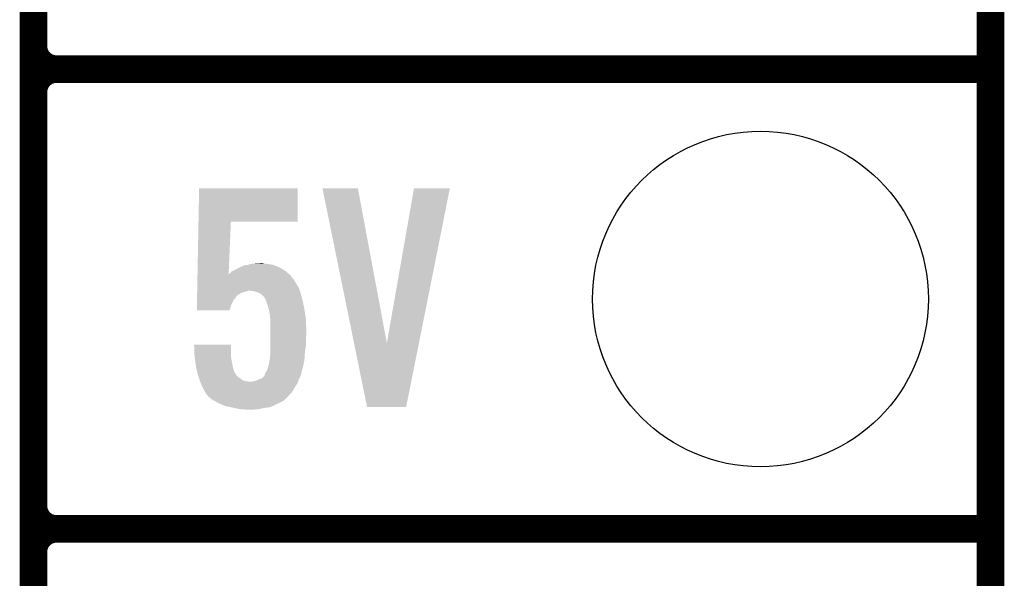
# Model space of a CAD drawing. Extents: x -1.3 to 24.2, y -3.9 to 39.2.
# Tile 15 of 42: x 18.8 to 24.2, y 1 to 4.1. Entities that reach past the tile are written whole.
import ezdxf

# ---------------------------------------------------------------- set-up
doc = ezdxf.new("R2010")
doc.units = 0
doc.layers.get('0').update_dxf_attribs({"linetype": 'CONTINUOUS'})
for name, color, linetype in [('DAC_20_CLICK_V100_GKO', 5, 'CONTINUOUS'), ('DAC_20_CLICK_V100_GTO', 14, 'CONTINUOUS'), ('DAC_20_CLICK_V100_GTS', 12, 'CONTINUOUS')]:
    doc.layers.add(name, color=color, linetype=linetype)

# ---------------------------------------------------------------- blocks, each defined once
blk = doc.blocks.new('ROUND_21')
blk.add_circle((0, 0), 0.9271)

msp = doc.modelspace()

# ---------------------------------------------------------------- linework, layer by layer
at = {"layer": 'DAC_20_CLICK_V100_GKO', "const_width": 0.1524}
msp.add_lwpolyline([(24.13, -1.27), (24.13, 36.83)], dxfattribs=at)
at = {"layer": 'DAC_20_CLICK_V100_GTO', "const_width": 0.1524}
for points in [[(18.8468, -0.5588), (18.8468, 18.3388)], [(18.8468, 3.937), (18.8468, 6.223)], [(18.9738, 3.81), (24.13, 3.81)], [(18.9738, 3.81), (24.13, 3.81)], [(18.8468, 1.397), (18.8468, 3.683)], [(18.9738, 1.27), (24.13, 1.27)], [(18.9738, 1.27), (24.13, 1.27)]]:
    msp.add_lwpolyline(points, dxfattribs=at)
for points in [[(18.8468, 3.937, 0.4142136), (18.9738, 3.81)], [(18.9738, 3.81, 0.4142136), (18.8468, 3.683)], [(18.9738, 3.81, 0.4142136), (18.8468, 3.683)], [(18.8468, 1.397, 0.4142136), (18.9738, 1.27)], [(18.9738, 1.27, 0.4142136), (18.8468, 1.143)], [(18.9738, 1.27, 0.4142136), (18.8468, 1.143)]]:
    msp.add_lwpolyline(points, format="xyb", dxfattribs=at)
at = {"layer": 'DAC_20_CLICK_V100_GTO'}
for points in [[(19.757732, 2.96672), (19.761224, 3.152114), (20.304734, 2.96672), (20.30476, 3.152114)], [(19.761224, 3.152114), (19.761226, 3.15214), (20.30476, 3.152114), (19.761226, 3.15214)], [(20.441948, 3.152118), (20.441944, 3.152134), (20.637504, 3.152118), (20.441944, 3.152134)], [(20.616332, 2.296304), (20.441948, 3.152118), (20.797546, 2.296304), (20.637504, 3.152118)], [(20.797546, 2.296304), (20.947396, 3.15211), (20.974676, 2.296304), (21.145496, 3.15211)], [(20.947396, 3.15211), (20.947402, 3.15214), (21.145496, 3.15211), (20.947402, 3.15214)], [(19.752232, 2.674668), (19.757732, 2.966694), (19.923808, 2.674668), (19.93646, 2.966694)], [(19.757732, 2.966694), (19.757732, 2.96672), (19.93646, 2.966694), (20.304734, 2.96672)], [(19.987262, 2.71526), (19.997424, 2.72034), (20.203162, 2.71526), (20.19097, 2.72034)], [(19.997424, 2.72034), (19.999964, 2.720342), (20.19097, 2.72034), (20.190964, 2.720342)], [(19.999964, 2.720342), (20.015198, 2.727958), (20.190964, 2.720342), (20.172682, 2.727958)], [(20.015198, 2.727958), (20.015204, 2.72796), (20.172682, 2.727958), (20.172672, 2.72796)], [(20.015204, 2.72796), (20.027902, 2.727962), (20.172672, 2.72796), (20.172662, 2.727962)], [(20.027902, 2.727962), (20.043142, 2.73304), (20.172662, 2.727962), (20.14474, 2.73304)], [(20.043142, 2.73304), (20.06092, 2.73558), (20.14474, 2.73304), (20.121882, 2.73558)], [(20.06092, 2.73558), (20.099018, 2.73812), (20.121882, 2.73558), (20.111722, 2.73812)], [(19.75156, 2.639058), (19.752182, 2.672078), (20.28952, 2.639058), (20.264122, 2.672078)], [(19.752182, 2.672078), (19.752232, 2.674668), (20.264122, 2.672078), (20.261016, 2.674668)], [(19.923808, 2.674668), (19.941544, 2.692402), (20.261016, 2.674668), (20.239734, 2.692402)], [(19.941544, 2.692402), (19.9517, 2.69748), (20.239734, 2.692402), (20.23364, 2.69748)], [(19.9517, 2.69748), (19.987262, 2.71526), (20.23364, 2.69748), (20.203162, 2.71526)], [(19.750842, 2.600964), (19.751226, 2.62128), (20.31238, 2.600964), (20.29968, 2.62128)], [(19.751226, 2.62128), (19.751464, 2.633982), (20.29968, 2.62128), (20.29206, 2.633982)], [(19.751464, 2.633982), (19.75156, 2.639058), (20.29206, 2.633982), (20.28952, 2.639058)], [(19.749934, 2.552694), (19.749982, 2.555236), (19.966934, 2.552694), (19.96694, 2.555236)], [(19.749982, 2.555236), (19.750174, 2.5654), (19.96694, 2.555236), (19.97964, 2.5654)], [(19.750174, 2.5654), (19.750316, 2.57302), (19.97964, 2.5654), (19.992338, 2.57302)], [(19.750316, 2.57302), (19.75046, 2.580638), (19.992338, 2.57302), (20.0152, 2.580638)], [(19.75046, 2.580638), (19.750508, 2.58318), (20.0152, 2.580638), (20.027898, 2.58318)], [(19.750508, 2.58318), (19.750556, 2.585718), (20.027898, 2.58318), (20.032976, 2.585718)], [(19.750556, 2.58572), (19.750842, 2.600964), (20.31746, 2.58572), (20.31238, 2.600964)], [(19.750556, 2.585718), (19.750556, 2.58572), (20.032976, 2.585718), (20.040598, 2.58572)], [(20.063458, 2.58318), (20.040598, 2.58572), (20.318308, 2.58318), (20.31746, 2.58572)], [(20.086318, 2.57556), (20.063458, 2.58318), (20.320846, 2.57556), (20.318308, 2.58318)], [(20.096482, 2.57048), (20.086318, 2.57556), (20.322538, 2.57048), (20.320846, 2.57556)], [(20.101558, 2.567942), (20.096482, 2.57048), (20.323174, 2.567942), (20.322538, 2.57048)], [(20.114258, 2.557782), (20.101558, 2.567942), (20.325714, 2.557782), (20.323174, 2.567942)], [(20.124418, 2.545082), (20.114258, 2.557782), (20.32889, 2.545082), (20.325714, 2.557782)], [(19.7485, 2.476526), (19.74912, 2.509518), (19.928828, 2.476526), (19.938998, 2.509518)], [(19.74912, 2.509518), (19.749598, 2.534916), (19.938998, 2.509518), (19.951698, 2.534916)], [(19.749598, 2.534916), (19.749742, 2.542538), (19.951698, 2.534916), (19.959318, 2.542538)], [(19.749742, 2.542538), (19.749886, 2.55016), (19.959318, 2.542538), (19.9644, 2.55016)], [(19.749886, 2.55016), (19.749934, 2.552694), (19.9644, 2.55016), (19.966934, 2.552694)], [(20.12696, 2.537456), (20.124418, 2.545082), (20.330796, 2.537456), (20.32889, 2.545082)], [(20.132036, 2.529846), (20.12696, 2.537456), (20.3327, 2.529846), (20.330796, 2.537456)], [(20.132038, 2.52984), (20.132036, 2.529846), (20.3327, 2.52984), (20.3327, 2.529846)], [(20.13204, 2.527304), (20.132038, 2.52984), (20.333234, 2.527304), (20.3327, 2.52984)], [(20.13966, 2.50444), (20.13204, 2.527304), (20.338048, 2.50444), (20.333234, 2.527304)], [(20.145896, 2.48158), (20.13966, 2.50444), (20.34286, 2.48158), (20.338048, 2.50444)], [(19.92882, 2.4765), (19.7485, 2.476526), (19.92882, 2.4765), (19.928828, 2.476526)], [(20.14728, 2.476502), (20.145896, 2.48158), (20.343586, 2.476502), (20.34286, 2.48158)], [(20.15236, 2.44602), (20.14728, 2.476502), (20.34794, 2.44602), (20.343586, 2.476502)], [(20.153978, 2.428238), (20.15236, 2.44602), (20.35048, 2.428238), (20.34794, 2.44602)], [(20.1549, 2.41808), (20.153978, 2.428238), (20.350888, 2.41808), (20.35048, 2.428238)], [(20.1549, 2.36474), (20.1549, 2.41808), (20.35302, 2.36474), (20.350888, 2.41808)], [(20.1549, 2.34188), (20.1549, 2.36474), (20.35302, 2.34188), (20.35302, 2.36474)], [(20.1549, 2.316482), (20.1549, 2.34188), (20.35048, 2.316482), (20.35302, 2.34188)], [(19.733282, 2.288514), (19.73328, 2.288534), (19.93646, 2.288514), (19.73328, 2.288534)], [(19.735696, 2.23012), (19.733282, 2.288514), (19.93646, 2.23012), (19.93646, 2.288514)], [(20.1549, 2.28346), (20.1549, 2.316482), (20.35048, 2.28346), (20.35048, 2.316482)], [(20.1549, 2.2479), (20.1549, 2.28346), (20.3454, 2.2479), (20.35048, 2.28346)], [(20.688296, 1.943122), (20.616332, 2.296304), (20.904182, 1.943122), (20.974676, 2.296304)], [(19.7358, 2.22758), (19.735696, 2.23012), (19.936744, 2.22758), (19.93646, 2.23012)], [(20.15236, 2.2225), (20.1549, 2.240282), (20.343812, 2.2225), (20.344922, 2.240282)], [(20.1549, 2.240282), (20.1549, 2.2479), (20.344922, 2.240282), (20.3454, 2.2479)], [(19.738452, 2.207262), (19.7358, 2.22758), (19.939, 2.207262), (19.936744, 2.22758)], [(19.74342, 2.16916), (19.738452, 2.207262), (19.946622, 2.16916), (19.939, 2.207262)], [(20.142742, 2.16662), (20.14982, 2.199642), (20.33524, 2.16662), (20.34143, 2.199642)], [(20.14982, 2.199642), (20.149822, 2.202182), (20.34143, 2.199642), (20.341908, 2.202182)], [(20.149822, 2.202182), (20.151512, 2.207258), (20.341908, 2.202182), (20.34286, 2.207258)], [(20.151512, 2.207258), (20.15236, 2.209804), (20.34286, 2.207258), (20.343018, 2.209804)], [(20.15236, 2.209804), (20.15236, 2.2225), (20.343018, 2.209804), (20.343812, 2.2225)], [(19.746244, 2.15646), (19.74342, 2.16916), (19.949162, 2.15646), (19.946622, 2.16916)], [(19.751324, 2.1336), (19.746244, 2.15646), (19.9568, 2.1336), (19.949162, 2.15646)], [(19.751328, 2.133582), (19.751324, 2.1336), (19.959326, 2.133582), (19.9568, 2.1336)], [(19.75358, 2.123442), (19.751328, 2.133582), (19.964402, 2.123442), (19.959326, 2.133582)], [(19.755274, 2.118364), (19.75358, 2.123442), (19.966942, 2.118364), (19.964402, 2.123442)], [(20.119346, 2.115826), (20.12442, 2.120902), (20.321018, 2.115826), (20.323048, 2.120902)], [(20.12442, 2.120902), (20.124422, 2.125976), (20.323048, 2.120902), (20.325078, 2.125976)], [(20.124422, 2.125976), (20.124424, 2.128526), (20.325078, 2.125976), (20.325078, 2.128526)], [(20.124424, 2.128526), (20.126112, 2.131058), (20.325078, 2.128526), (20.32508, 2.131058)], [(20.126112, 2.131058), (20.1295, 2.136138), (20.32508, 2.131058), (20.32653, 2.136138)], [(20.1295, 2.136138), (20.13712, 2.148836), (20.32653, 2.136138), (20.330158, 2.148836)], [(20.13712, 2.148836), (20.1422, 2.164082), (20.330158, 2.148836), (20.334514, 2.164082)], [(20.1422, 2.164082), (20.142742, 2.16662), (20.334514, 2.164082), (20.33524, 2.16662)], [(19.758662, 2.108198), (19.755274, 2.118364), (19.977102, 2.108198), (19.966942, 2.118364)], [(19.761202, 2.10058), (19.758662, 2.108198), (19.9898, 2.10058), (19.977102, 2.108198)], [(19.764588, 2.090418), (19.761202, 2.10058), (20.0025, 2.090418), (19.9898, 2.10058)], [(19.76628, 2.08534), (19.764588, 2.090418), (20.022822, 2.08534), (20.0025, 2.090418)], [(19.76734, 2.0828), (19.76628, 2.08534), (20.045682, 2.0828), (20.022822, 2.08534)], [(19.770516, 2.075176), (19.76734, 2.0828), (20.304758, 2.075176), (20.307298, 2.0828)], [(19.77898, 2.05486), (19.770516, 2.075176), (20.291214, 2.05486), (20.304758, 2.075176)], [(20.045682, 2.0828), (20.053302, 2.082802), (20.307298, 2.0828), (20.3073, 2.082802)], [(20.053302, 2.082802), (20.060922, 2.08534), (20.3073, 2.082802), (20.308146, 2.08534)], [(20.060922, 2.08534), (20.073622, 2.087882), (20.308146, 2.08534), (20.308994, 2.087882)], [(20.073622, 2.087882), (20.096474, 2.098038), (20.308994, 2.087882), (20.31238, 2.098038)], [(20.096474, 2.098038), (20.09648, 2.09804), (20.31238, 2.098038), (20.31238, 2.09804)], [(20.09648, 2.09804), (20.109176, 2.103124), (20.31238, 2.09804), (20.314922, 2.103124)], [(20.109176, 2.103124), (20.119336, 2.11328), (20.314922, 2.103124), (20.32, 2.11328)], [(20.119336, 2.11328), (20.11934, 2.113282), (20.32, 2.11328), (20.32, 2.113282)], [(20.11934, 2.113282), (20.119346, 2.115826), (20.32, 2.113282), (20.321018, 2.115826)], [(19.78025, 2.052322), (19.77898, 2.05486), (20.289522, 2.052322), (20.291214, 2.05486)], [(19.78914, 2.03454), (19.78025, 2.052322), (20.279638, 2.03454), (20.289522, 2.052322)], [(19.792186, 2.029464), (19.78914, 2.03454), (20.276818, 2.029464), (20.279638, 2.03454)], [(19.79676, 2.021838), (19.792186, 2.029464), (20.269956, 2.021838), (20.276818, 2.029464)], [(19.799298, 2.016764), (19.79676, 2.021838), (20.26539, 2.016764), (20.269956, 2.021838)], [(19.809884, 2.00406), (19.799298, 2.016764), (20.25396, 2.00406), (20.26539, 2.016764)], [(19.811998, 2.001522), (19.809884, 2.00406), (20.25142, 2.001522), (20.25396, 2.00406)], [(19.829784, 1.98628), (19.811998, 2.001522), (20.236178, 1.98628), (20.25142, 2.001522)], [(19.843122, 1.978658), (19.829784, 1.98628), (20.228556, 1.978658), (20.236178, 1.98628)], [(19.865338, 1.96596), (19.843122, 1.978658), (20.20316, 1.96596), (20.228556, 1.978658)], [(19.888564, 1.9558), (19.865338, 1.96596), (20.18284, 1.9558), (20.20316, 1.96596)], [(19.905978, 1.948182), (19.888564, 1.9558), (20.166078, 1.948182), (20.18284, 1.9558)], [(19.931384, 1.9431), (19.905978, 1.948182), (20.154898, 1.9431), (20.166078, 1.948182)], [(19.94408, 1.94056), (19.931384, 1.9431), (20.138388, 1.94056), (20.154898, 1.9431)], [(19.955934, 1.93802), (19.94408, 1.94056), (20.12188, 1.93802), (20.138388, 1.94056)], [(19.979642, 1.93294), (19.955934, 1.93802), (20.09648, 1.93294), (20.12188, 1.93802)], [(19.99742, 1.9304), (19.979642, 1.93294), (20.08378, 1.9304), (20.09648, 1.93294)], [(20.022818, 1.92786), (20.010118, 1.9304), (20.038062, 1.92786), (20.08378, 1.9304)], [(20.904178, 1.9431), (20.688296, 1.943122), (20.904178, 1.9431), (20.904182, 1.943122)]]:
    msp.add_solid(points, dxfattribs=at)

# ---------------------------------------------------------------- block references
at = {"layer": 'DAC_20_CLICK_V100_GTS'}
msp.add_blockref('ROUND_21', (22.86, 2.54), dxfattribs=at)

doc.saveas('drawing.dxf')
